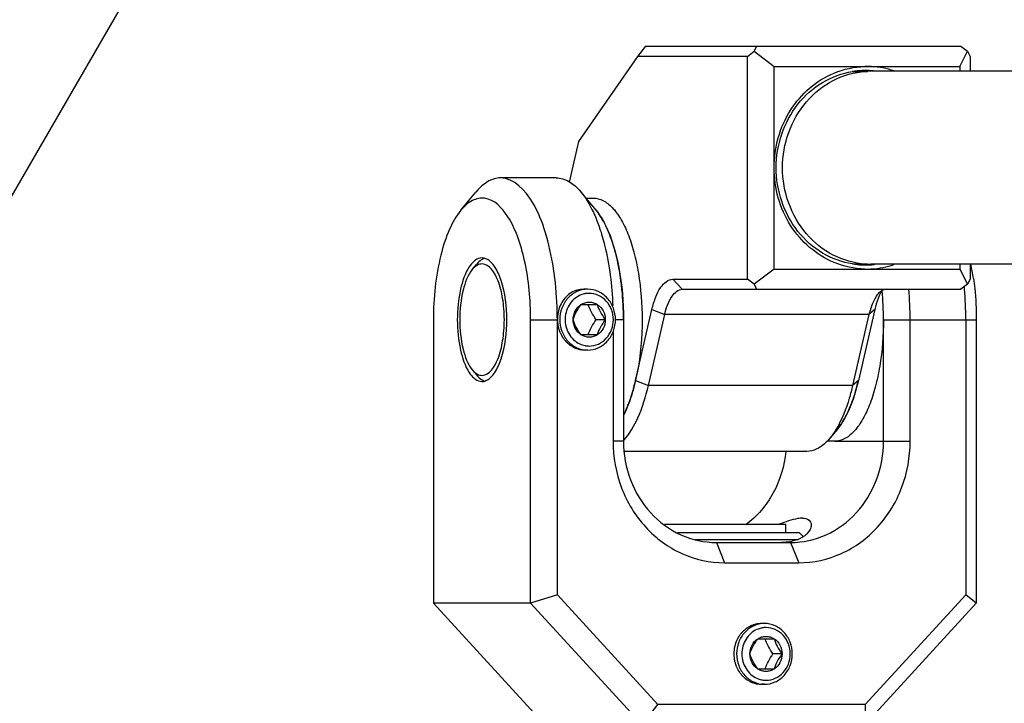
# Model space of a CAD drawing. Header units: millimetres. Extents: x -491 to 2059, y -393 to 795.
# Tile 63 of 256: x -186.51 to -181.65, y -267.06 to -263.68. Entities that reach past the tile are written whole.
import ezdxf

# ---------------------------------------------------------------- set-up
doc = ezdxf.new("R2010")
doc.units = ezdxf.units.MM
doc.header["$LTSCALE"] = 462.55
doc.layers.get('0').update_dxf_attribs({"linetype": 'CONTINUOUS'})
for name, color, linetype in [('2ND_ARM_V2_PITCH_ABL551', 7, 'CONTINUOUS'), ('A2300201_ABL554', 7, 'CONTINUOUS'), ('CSHCS-BR-M4-12_203_PBL567', 7, 'CONTINUOUS'), ('DR1SM11A1001_ABL549', 7, 'CONTINUOUS'), ('DR1SM11P1003_PBL550', 7, 'CONTINUOUS'), ('FWSRM-D10-V4-E2-T2_5_PBL611', 7, 'CONTINUOUS'), ('M2300101_PBL552', 7, 'CONTINUOUS'), ('M2300201_PBL555', 7, 'CONTINUOUS'), ('M2300301_PBL738', 7, 'CONTINUOUS'), ('M2300602_PBL576', 7, 'CONTINUOUS'), ('SSHH-ST-M3-5_203_PBL570', 7, 'CONTINUOUS'), ('SSHH-ST-M3-5_203_PBL571', 7, 'CONTINUOUS'), ('WFM_0608_06_2_PBL723', 7, 'CONTINUOUS'), ('WFM_0608_06_2_PBL739', 7, 'CONTINUOUS'), ('아래쪽_19_VBL548', 7, 'CONTINUOUS')]:
    doc.layers.add(name, color=color, linetype=linetype)

# ---------------------------------------------------------------- blocks, each defined once
blk = doc.blocks.new('DR1SM11P1003_PBL550', base_point=(3297.048, 1227.701))
at = {"layer": 'DR1SM11P1003_PBL550', "color": 7}
blk.add_line((3012.752, 1227.701), (3154.9, 1473.909), dxfattribs=at)
blk = doc.blocks.new('DR1SM11A1001_ABL549', base_point=(3297.048, 1227.701))
at = {"layer": 'DR1SM11P1003_PBL550'}
blk.add_blockref('DR1SM11P1003_PBL550', (3297.048, 1227.701), dxfattribs=at)
blk = doc.blocks.new('M2300101_PBL552', base_point=(3077.048, 1267.201))
at = {"layer": 'M2300101_PBL552', "color": 7}
for p, q in [((3069.716, 1280.701), (3066.967, 1280.701)), ((3065.003, 1279.099), (3065.745, 1279.999)), ((3071.68, 1279.099), (3070.938, 1279.999)), ((3063.65, 1273.701), (3063.65, 1259.701)), ((3068.45, 1259.701), (3068.45, 1273.701)), ((3069.767, 1260.115), (3069.767, 1273.701)), ((3073.033, 1273.701), (3073.033, 1267.701)), ((3085.864, 1267.701), (3085.864, 1273.701)), ((3087.181, 1267.701), (3087.181, 1273.701)), ((3089.93, 1273.701), (3089.93, 1260.115)), ((3090.447, 1273.701), (3090.447, 1259.701)), ((3072.516, 1273.096), (3072.516, 1267.701)), ((3077.615, 1262.701), (3081.281, 1262.701)), ((3078.015, 1261.701), (3081.681, 1261.701)), ((3069.767, 1260.115), (3068.45, 1259.701)), ((3069.767, 1260.115), (3074.729, 1254.701)), ((3084.968, 1254.701), (3089.93, 1260.115)), ((3090.447, 1259.701), (3089.93, 1260.115)), ((3069.149, 1253.701), (3063.65, 1259.701)), ((3068.45, 1259.701), (3063.65, 1259.701)), ((3068.45, 1259.701), (3073.949, 1253.701)), ((3084.948, 1253.701), (3090.447, 1259.701)), ((3073.949, 1253.701), (3074.729, 1254.701)), ((3084.968, 1254.701), (3074.729, 1254.701)), ((3084.968, 1254.701), (3084.948, 1253.701)), ((3084.948, 1253.701), (3069.149, 1253.701))]:
    blk.add_line(p, q, dxfattribs=at)
at = {"layer": 'M2300101_PBL552', "color": 2}
for p, q in [((3068.45, 1273.701), (3069.767, 1273.701)), ((3073.033, 1273.701), (3072.632, 1273.701)), ((3085.864, 1273.701), (3090.447, 1273.701)), ((3073.033, 1267.701), (3072.516, 1267.701)), ((3083.464, 1267.701), (3087.181, 1267.701)), ((3077.615, 1262.701), (3078.015, 1261.701)), ((3081.281, 1262.701), (3081.681, 1261.701))]:
    blk.add_line(p, q, dxfattribs=at)
at = {"layer": 'M2300101_PBL552', "color": 7}
for centre, radius, start, end in [((3078.359, 1274.022), 12.067, 8.1838, 11.6093), ((3073.532, 1273.77), 16.396, 5.0617, 5.44), ((3071.199, 1273.708), 14.665, 359.9715, 5.5641), ((3069.991, 1273.707), 17.19, 359.9814, 5.0118), ((3072.744, 1273.707), 17.186, 359.9809, 5.0405), ((3080.893, 1264.814), 2.108, 280.6818, 282.8933)]:
    blk.add_arc(centre, radius, start, end, dxfattribs=at)
at = {"layer": 'M2300101_PBL552', "color": 134}
blk.add_arc((3071.077, 1273.973), 1.229, 89.2705, 90.314, dxfattribs=at)
at = {"layer": 'M2300101_PBL552', "color": 7}
for points, knots in [([(3066.967, 1280.701), (3066.861, 1280.701), (3066.379, 1280.63), (3065.982, 1280.287), (3065.745, 1279.999)], [0, 0, 0, 0, 0.221512, 1, 1, 1, 1]), ([(3069.578, 1276.226), (3069.483, 1276.84), (3069.225, 1277.973), (3068.608, 1279.604), (3067.634, 1280.701), (3066.967, 1280.701)], [0, 0, 0, 0, 0.343988, 0.63081, 1, 1, 1, 1]), ([(3069.716, 1280.701), (3069.822, 1280.701), (3070.304, 1280.63), (3070.701, 1280.287), (3070.938, 1279.999)], [0, 0, 0, 0, 0.221512, 1, 1, 1, 1]), ([(3068.45, 1273.701), (3068.45, 1274.675), (3068.327, 1276.077), (3067.84, 1277.78), (3067.331, 1278.905), (3066.493, 1279.816), (3065.499, 1279.621), (3065.162, 1279.292), (3065.003, 1279.099)], [0, 0, 0, 0, 0.361434, 0.518775, 0.650721, 0.831337, 0.90722, 1, 1, 1, 1]), ([(3070.938, 1279.999), (3070.992, 1279.934), (3071.218, 1279.637), (3071.4, 1279.309), (3071.522, 1279.05)], [0, 0, 0, 0, 0.228344, 1, 1, 1, 1]), ([(3065.003, 1279.099), (3064.772, 1278.82), (3064.374, 1278.098), (3063.8, 1276.303), (3063.65, 1274.77), (3063.65, 1273.701)], [0, 0, 0, 0, 0.192445, 0.431857, 1, 1, 1, 1]), ([(3071.522, 1279.05), (3071.553, 1278.986), (3071.675, 1278.716), (3071.78, 1278.439), (3071.853, 1278.226)], [0, 0, 0, 0, 0.238573, 1, 1, 1, 1]), ([(3071.68, 1279.099), (3071.724, 1279.047), (3071.903, 1278.811), (3072.051, 1278.552), (3072.151, 1278.347)], [0, 0, 0, 0, 0.229573, 1, 1, 1, 1]), ([(3071.853, 1278.226), (3071.948, 1277.945), (3072.305, 1276.695), (3072.463, 1275.394), (3072.503, 1274.393)], [0, 0, 0, 0, 0.228419, 1, 1, 1, 1]), ([(3072.151, 1278.347), (3072.47, 1277.696), (3072.9, 1276.147), (3073.033, 1274.562), (3073.033, 1273.701)], [0, 0, 0, 0, 0.457173, 1, 1, 1, 1]), ([(3065.421, 1276.313), (3065.201, 1275.982), (3064.916, 1275.102), (3064.83, 1274.204), (3064.83, 1273.701)], [0, 0, 0, 0, 0.441622, 1, 1, 1, 1]), ([(3067.27, 1273.701), (3067.27, 1274.352), (3067.167, 1275.27), (3066.751, 1276.269), (3066.452, 1276.61), (3066.291, 1276.691)], [0, 0, 0, 0, 0.601846, 0.833243, 1, 1, 1, 1]), ([(3069.767, 1273.701), (3069.767, 1273.916), (3069.751, 1274.76), (3069.675, 1275.603), (3069.578, 1276.226)], [0, 0, 0, 0, 0.254229, 1, 1, 1, 1]), ([(3090.304, 1275.739), (3090.328, 1275.574), (3090.412, 1274.898), (3090.447, 1274.216), (3090.447, 1273.701)], [0, 0, 0, 0, 0.24461, 1, 1, 1, 1]), ([(3064.83, 1273.701), (3064.83, 1273.198), (3064.916, 1272.3), (3065.2, 1271.42), (3065.42, 1271.089)], [0, 0, 0, 0, 0.55835, 1, 1, 1, 1]), ([(3066.291, 1270.711), (3066.452, 1270.792), (3066.751, 1271.133), (3067.167, 1272.132), (3067.27, 1273.05), (3067.27, 1273.701)], [0, 0, 0, 0, 0.166757, 0.398154, 1, 1, 1, 1]), ([(3072.516, 1267.701), (3072.516, 1266.923), (3072.795, 1265.369), (3074, 1263.378), (3075.826, 1262.024), (3077.298, 1261.701), (3078.015, 1261.701)], [0, 0, 0, 0, 0.25999, 0.514217, 0.760121, 1, 1, 1, 1]), ([(3073.033, 1267.701), (3073.033, 1267.053), (3073.265, 1265.758), (3074.269, 1264.099), (3075.791, 1262.97), (3077.017, 1262.701), (3077.615, 1262.701)], [0, 0, 0, 0, 0.25999, 0.514217, 0.760121, 1, 1, 1, 1]), ([(3081.281, 1262.701), (3081.88, 1262.701), (3083.106, 1262.97), (3084.628, 1264.099), (3085.632, 1265.758), (3085.864, 1267.053), (3085.864, 1267.701)], [0, 0, 0, 0, 0.239879, 0.485783, 0.74001, 1, 1, 1, 1]), ([(3081.681, 1261.701), (3082.399, 1261.701), (3083.871, 1262.024), (3085.697, 1263.378), (3086.902, 1265.369), (3087.181, 1266.923), (3087.181, 1267.701)], [0, 0, 0, 0, 0.239879, 0.485783, 0.74001, 1, 1, 1, 1]), ([(3081.041, 1267.197), (3080.974, 1266.486), (3080.565, 1265.095), (3079.621, 1263.986), (3079.066, 1263.572)], [0, 0, 0, 0, 0.507826, 1, 1, 1, 1]), ([(3081.86, 1263.901), (3081.784, 1263.901), (3081.391, 1263.855), (3081.019, 1263.714), (3080.72, 1263.604)], [0, 0, 0, 0, 0.192949, 1, 1, 1, 1]), ([(3081.86, 1263.901), (3081.974, 1263.901), (3082.203, 1263.871), (3082.298, 1263.655), (3082.298, 1263.566)], [0, 0, 0, 0, 0.564831, 1, 1, 1, 1]), ([(3082.298, 1263.566), (3082.298, 1263.488), (3082.167, 1263.062), (3081.705, 1262.837), (3081.364, 1262.759)], [0, 0, 0, 0, 0.18324, 1, 1, 1, 1])]:
    blk.add_open_spline(points, degree=3, knots=knots, dxfattribs=at)
for points in [[(3066.05, 1276.751), (3065.934, 1276.751), (3065.816, 1276.704), (3065.721, 1276.638)], [(3066.197, 1276.729), (3066.149, 1276.743), (3066.1, 1276.751), (3066.05, 1276.751)], [(3066.291, 1276.691), (3066.261, 1276.706), (3066.229, 1276.719), (3066.197, 1276.729)], [(3065.641, 1276.574), (3065.556, 1276.499), (3065.484, 1276.408), (3065.421, 1276.313)], [(3065.721, 1276.638), (3065.693, 1276.618), (3065.667, 1276.597), (3065.641, 1276.574)], [(3065.42, 1271.089), (3065.483, 1270.994), (3065.556, 1270.903), (3065.641, 1270.828)], [(3065.641, 1270.828), (3065.667, 1270.805), (3065.693, 1270.784), (3065.721, 1270.764)], [(3065.721, 1270.764), (3065.816, 1270.698), (3065.934, 1270.651), (3066.05, 1270.651)], [(3066.05, 1270.651), (3066.1, 1270.651), (3066.149, 1270.659), (3066.197, 1270.673)], [(3066.197, 1270.673), (3066.229, 1270.683), (3066.261, 1270.696), (3066.291, 1270.711)], [(3081.284, 1262.742), (3081.133, 1262.714), (3080.977, 1262.701), (3080.823, 1262.701)]]:
    blk.add_open_spline(points, degree=3, dxfattribs=at)
at = {"layer": 'M2300101_PBL552', "color": 134}
for points, knots in [([(3071.07, 1275.201), (3071.019, 1275.201), (3070.857, 1275.19), (3070.589, 1275.117), (3070.309, 1274.948), (3070.075, 1274.706), (3069.899, 1274.407), (3069.788, 1274.051), (3069.767, 1273.816), (3069.767, 1273.701)], [0, 0, 0, 0, 0.070873, 0.225727, 0.380582, 0.535436, 0.690291, 0.845145, 1, 1, 1, 1]), ([(3069.767, 1273.701), (3069.769, 1273.677), (3069.773, 1273.628), (3069.779, 1273.567), (3069.783, 1273.519), (3069.786, 1273.482), (3069.789, 1273.452), (3069.791, 1273.431), (3069.792, 1273.419), (3069.792, 1273.41), (3069.795, 1273.401), (3069.799, 1273.389), (3069.804, 1273.369), (3069.816, 1273.328), (3069.832, 1273.269), (3069.848, 1273.211), (3069.859, 1273.17), (3069.865, 1273.15), (3069.868, 1273.138), (3069.87, 1273.129), (3069.875, 1273.121), (3069.88, 1273.11), (3069.889, 1273.092), (3069.907, 1273.054), (3069.933, 1273), (3069.96, 1272.946), (3069.978, 1272.909), (3069.987, 1272.89), (3069.993, 1272.879), (3069.996, 1272.871), (3070.002, 1272.864), (3070.009, 1272.854), (3070.022, 1272.837), (3070.047, 1272.804), (3070.083, 1272.756), (3070.119, 1272.708), (3070.144, 1272.674), (3070.157, 1272.657), (3070.164, 1272.648), (3070.169, 1272.64), (3070.176, 1272.635), (3070.184, 1272.627), (3070.2, 1272.613), (3070.23, 1272.586), (3070.273, 1272.547), (3070.316, 1272.509), (3070.347, 1272.482), (3070.362, 1272.468), (3070.37, 1272.46), (3070.376, 1272.454), (3070.384, 1272.45), (3070.394, 1272.444), (3070.411, 1272.434), (3070.446, 1272.414), (3070.495, 1272.385), (3070.544, 1272.356), (3070.579, 1272.336), (3070.596, 1272.326), (3070.606, 1272.321), (3070.613, 1272.316), (3070.621, 1272.314), (3070.632, 1272.31), (3070.651, 1272.304), (3070.688, 1272.291), (3070.741, 1272.273), (3070.795, 1272.255), (3070.832, 1272.243), (3070.851, 1272.237), (3070.862, 1272.233), (3070.87, 1272.23), (3070.878, 1272.23), (3070.89, 1272.228), (3070.909, 1272.226), (3070.938, 1272.223), (3070.972, 1272.219), (3071.017, 1272.215), (3071.074, 1272.208), (3071.119, 1272.203), (3071.142, 1272.201)], [0, 0, 0, 0, 0.03125, 0.0625, 0.078125, 0.09375, 0.109375, 0.117188, 0.121094, 0.125, 0.128906, 0.132812, 0.140625, 0.15625, 0.1875, 0.21875, 0.234375, 0.242188, 0.246094, 0.25, 0.253906, 0.257812, 0.265625, 0.28125, 0.3125, 0.34375, 0.359375, 0.367188, 0.371094, 0.375, 0.378906, 0.382812, 0.390625, 0.40625, 0.4375, 0.46875, 0.484375, 0.492188, 0.496094, 0.5, 0.503906, 0.507812, 0.515625, 0.53125, 0.5625, 0.59375, 0.609375, 0.617188, 0.621094, 0.625, 0.628906, 0.632812, 0.640625, 0.65625, 0.6875, 0.71875, 0.734375, 0.742188, 0.746094, 0.75, 0.753906, 0.757812, 0.765625, 0.78125, 0.8125, 0.84375, 0.859375, 0.867188, 0.871094, 0.875, 0.878906, 0.882812, 0.890625, 0.90625, 0.921875, 0.9375, 0.96875, 1, 1, 1, 1]), ([(3079.848, 1258.701), (3079.826, 1258.699), (3079.782, 1258.694), (3079.726, 1258.688), (3079.682, 1258.683), (3079.648, 1258.68), (3079.62, 1258.676), (3079.601, 1258.675), (3079.59, 1258.673), (3079.581, 1258.673), (3079.573, 1258.67), (3079.563, 1258.666), (3079.544, 1258.66), (3079.506, 1258.648), (3079.453, 1258.63), (3079.399, 1258.612), (3079.362, 1258.6), (3079.343, 1258.594), (3079.333, 1258.59), (3079.324, 1258.588), (3079.317, 1258.583), (3079.307, 1258.578), (3079.29, 1258.568), (3079.255, 1258.548), (3079.206, 1258.519), (3079.157, 1258.49), (3079.122, 1258.47), (3079.105, 1258.46), (3079.095, 1258.455), (3079.087, 1258.451), (3079.081, 1258.444), (3079.072, 1258.437), (3079.057, 1258.423), (3079.026, 1258.395), (3078.982, 1258.356), (3078.938, 1258.317), (3078.907, 1258.289), (3078.892, 1258.275), (3078.883, 1258.267), (3078.876, 1258.262), (3078.871, 1258.254), (3078.864, 1258.245), (3078.852, 1258.229), (3078.827, 1258.196), (3078.791, 1258.148), (3078.756, 1258.101), (3078.731, 1258.068), (3078.718, 1258.052), (3078.711, 1258.042), (3078.706, 1258.036), (3078.702, 1258.027), (3078.697, 1258.017), (3078.688, 1257.998), (3078.669, 1257.96), (3078.643, 1257.906), (3078.616, 1257.853), (3078.598, 1257.815), (3078.588, 1257.796), (3078.583, 1257.785), (3078.579, 1257.778), (3078.577, 1257.769), (3078.573, 1257.757), (3078.568, 1257.737), (3078.556, 1257.696), (3078.54, 1257.637), (3078.524, 1257.579), (3078.512, 1257.538), (3078.506, 1257.518), (3078.503, 1257.506), (3078.5, 1257.498), (3078.5, 1257.488), (3078.499, 1257.476), (3078.497, 1257.454), (3078.494, 1257.423), (3078.491, 1257.386), (3078.486, 1257.337), (3078.48, 1257.275), (3078.476, 1257.226), (3078.474, 1257.201)], [0, 0, 0, 0, 0.03125, 0.0625, 0.078125, 0.09375, 0.109375, 0.117188, 0.121094, 0.125, 0.128906, 0.132812, 0.140625, 0.15625, 0.1875, 0.21875, 0.234375, 0.242188, 0.246094, 0.25, 0.253906, 0.257812, 0.265625, 0.28125, 0.3125, 0.34375, 0.359375, 0.367188, 0.371094, 0.375, 0.378906, 0.382812, 0.390625, 0.40625, 0.4375, 0.46875, 0.484375, 0.492188, 0.496094, 0.5, 0.503906, 0.507812, 0.515625, 0.53125, 0.5625, 0.59375, 0.609375, 0.617188, 0.621094, 0.625, 0.628906, 0.632812, 0.640625, 0.65625, 0.6875, 0.71875, 0.734375, 0.742188, 0.746094, 0.75, 0.753906, 0.757812, 0.765625, 0.78125, 0.8125, 0.84375, 0.859375, 0.867188, 0.871094, 0.875, 0.878906, 0.882812, 0.890625, 0.90625, 0.921875, 0.9375, 0.96875, 1, 1, 1, 1]), ([(3078.474, 1257.201), (3078.476, 1257.177), (3078.48, 1257.128), (3078.486, 1257.067), (3078.49, 1257.019), (3078.493, 1256.982), (3078.496, 1256.952), (3078.498, 1256.931), (3078.499, 1256.919), (3078.499, 1256.91), (3078.502, 1256.901), (3078.505, 1256.889), (3078.511, 1256.869), (3078.522, 1256.828), (3078.539, 1256.769), (3078.555, 1256.711), (3078.566, 1256.67), (3078.572, 1256.65), (3078.575, 1256.638), (3078.577, 1256.629), (3078.581, 1256.621), (3078.586, 1256.61), (3078.596, 1256.592), (3078.614, 1256.554), (3078.64, 1256.5), (3078.667, 1256.446), (3078.685, 1256.409), (3078.694, 1256.39), (3078.7, 1256.379), (3078.703, 1256.371), (3078.709, 1256.364), (3078.716, 1256.354), (3078.729, 1256.337), (3078.754, 1256.304), (3078.79, 1256.256), (3078.826, 1256.208), (3078.851, 1256.174), (3078.864, 1256.157), (3078.871, 1256.148), (3078.876, 1256.14), (3078.883, 1256.135), (3078.891, 1256.127), (3078.907, 1256.113), (3078.937, 1256.086), (3078.98, 1256.047), (3079.023, 1256.009), (3079.053, 1255.982), (3079.068, 1255.968), (3079.077, 1255.96), (3079.083, 1255.954), (3079.091, 1255.95), (3079.101, 1255.944), (3079.118, 1255.934), (3079.153, 1255.914), (3079.202, 1255.885), (3079.251, 1255.856), (3079.286, 1255.836), (3079.303, 1255.826), (3079.313, 1255.821), (3079.32, 1255.816), (3079.328, 1255.814), (3079.339, 1255.81), (3079.358, 1255.804), (3079.395, 1255.791), (3079.448, 1255.773), (3079.502, 1255.755), (3079.539, 1255.743), (3079.558, 1255.737), (3079.569, 1255.733), (3079.577, 1255.73), (3079.585, 1255.73), (3079.596, 1255.728), (3079.616, 1255.726), (3079.645, 1255.723), (3079.679, 1255.719), (3079.724, 1255.715), (3079.78, 1255.708), (3079.826, 1255.703), (3079.848, 1255.701)], [0, 0, 0, 0, 0.03125, 0.0625, 0.078125, 0.09375, 0.109375, 0.117188, 0.121094, 0.125, 0.128906, 0.132812, 0.140625, 0.15625, 0.1875, 0.21875, 0.234375, 0.242188, 0.246094, 0.25, 0.253906, 0.257812, 0.265625, 0.28125, 0.3125, 0.34375, 0.359375, 0.367188, 0.371094, 0.375, 0.378906, 0.382812, 0.390625, 0.40625, 0.4375, 0.46875, 0.484375, 0.492188, 0.496094, 0.5, 0.503906, 0.507812, 0.515625, 0.53125, 0.5625, 0.59375, 0.609375, 0.617188, 0.621094, 0.625, 0.628906, 0.632812, 0.640625, 0.65625, 0.6875, 0.71875, 0.734375, 0.742188, 0.746094, 0.75, 0.753906, 0.757812, 0.765625, 0.78125, 0.8125, 0.84375, 0.859375, 0.867188, 0.871094, 0.875, 0.878906, 0.882812, 0.890625, 0.90625, 0.921875, 0.9375, 0.96875, 1, 1, 1, 1])]:
    blk.add_open_spline(points, degree=3, knots=knots, dxfattribs=at)
blk = doc.blocks.new('CSHCS-BR-M4-12_203_PBL567', base_point=(3078.049, 1263.401))
at = {"layer": 'CSHCS-BR-M4-12_203_PBL567', "color": 7}
for p in [(3075.049, 1263.601), (3081.048, 1263.201)]:
    blk.add_line(p, (3081.048, 1263.601), dxfattribs=at)
blk = doc.blocks.new('SSHH-ST-M3-5_203_PBL570', base_point=(3071.262, 1273.701))
at = {"layer": 'SSHH-ST-M3-5_203_PBL570', "color": 7}
for p, q in [((3071.262, 1275.201), (3071.076, 1275.201)), ((3070.945, 1274.451), (3071.738, 1274.451)), ((3071.287, 1274.447), (3071.285, 1274.451)), ((3071.287, 1274.447), (3071.285, 1274.451)), ((3072.135, 1273.701), (3071.682, 1273.701)), ((3071.738, 1272.951), (3070.945, 1272.951)), ((3071.285, 1272.951), (3071.287, 1272.954)), ((3071.285, 1272.951), (3071.287, 1272.954)), ((3071.262, 1272.201), (3071.142, 1272.201))]:
    blk.add_line(p, q, dxfattribs=at)
for centre, radius, start, end in [((3071.345, 1273.888), 1.113, 103.2025, 108.9745), ((3071.343, 1273.899), 1.102, 99.7855, 103.197), ((3071.342, 1273.904), 1.097, 90.0159, 99.7809), ((3071.117, 1273.701), 1.416, 359.9534, 0.1279), ((3071.348, 1273.523), 1.123, 245.0543, 258.9971), ((3071.342, 1273.499), 1.098, 259.0649, 260.1535), ((3071.342, 1273.498), 1.097, 260.1557, 269.9838)]:
    blk.add_arc(centre, radius, start, end, dxfattribs=at)
for points, knots in [([(3071.262, 1275.201), (3071.082, 1275.201), (3070.714, 1275.12), (3070.258, 1274.782), (3069.956, 1274.283), (3069.852, 1273.701), (3069.956, 1273.119), (3070.258, 1272.62), (3070.714, 1272.282), (3071.082, 1272.201), (3071.262, 1272.201)], [0, 0, 0, 0, 0.11993, 0.242891, 0.370014, 0.5, 0.629986, 0.757109, 0.88007, 1, 1, 1, 1]), ([(3070.983, 1274.941), (3070.868, 1274.901), (3070.645, 1274.78), (3070.291, 1274.41), (3070.077, 1273.766), (3070.234, 1273.106), (3070.552, 1272.701), (3070.763, 1272.557), (3070.875, 1272.505)], [0, 0, 0, 0, 0.120888, 0.244861, 0.498447, 0.75318, 0.878199, 1, 1, 1, 1]), ([(3071.262, 1272.201), (3071.441, 1272.201), (3071.809, 1272.282), (3072.265, 1272.62), (3072.567, 1273.119), (3072.671, 1273.701), (3072.567, 1274.283), (3072.265, 1274.782), (3071.809, 1275.12), (3071.441, 1275.201), (3071.262, 1275.201)], [0, 0, 0, 0, 0.11993, 0.242891, 0.370014, 0.5, 0.629986, 0.757109, 0.88007, 1, 1, 1, 1]), ([(3072.533, 1273.704), (3072.533, 1273.872), (3072.472, 1274.208), (3072.21, 1274.639), (3071.815, 1274.931), (3071.497, 1275.001), (3071.342, 1275.001)], [0, 0, 0, 0, 0.259971, 0.514204, 0.760124, 1, 1, 1, 1]), ([(3070.548, 1273.701), (3070.586, 1273.83), (3070.693, 1274.096), (3070.854, 1274.332), (3070.945, 1274.451)], [0, 0, 0, 0, 0.474642, 1, 1, 1, 1]), ([(3070.548, 1273.701), (3070.548, 1273.85), (3070.618, 1274.146), (3070.823, 1274.375), (3070.945, 1274.451)], [0, 0, 0, 0, 0.509075, 1, 1, 1, 1]), ([(3070.945, 1274.451), (3071.004, 1274.488), (3071.132, 1274.547), (3071.272, 1274.567), (3071.342, 1274.567)], [0, 0, 0, 0, 0.503034, 1, 1, 1, 1]), ([(3071.682, 1273.701), (3071.602, 1273.822), (3071.454, 1274.063), (3071.337, 1274.32), (3071.287, 1274.447)], [0, 0, 0, 0, 0.514578, 1, 1, 1, 1]), ([(3071.342, 1274.567), (3071.411, 1274.567), (3071.551, 1274.547), (3071.679, 1274.488), (3071.738, 1274.451)], [0, 0, 0, 0, 0.496966, 1, 1, 1, 1]), ([(3071.738, 1274.451), (3071.86, 1274.375), (3072.065, 1274.146), (3072.135, 1273.85), (3072.135, 1273.701)], [0, 0, 0, 0, 0.490925, 1, 1, 1, 1]), ([(3071.738, 1274.451), (3071.777, 1274.322), (3071.883, 1274.056), (3072.045, 1273.82), (3072.135, 1273.701)], [0, 0, 0, 0, 0.474642, 1, 1, 1, 1]), ([(3070.945, 1272.951), (3070.854, 1273.07), (3070.693, 1273.306), (3070.586, 1273.572), (3070.548, 1273.701)], [0, 0, 0, 0, 0.52532, 1, 1, 1, 1]), ([(3070.945, 1272.951), (3070.823, 1273.027), (3070.618, 1273.256), (3070.548, 1273.552), (3070.548, 1273.701)], [0, 0, 0, 0, 0.490925, 1, 1, 1, 1]), ([(3071.287, 1272.954), (3071.337, 1273.082), (3071.454, 1273.339), (3071.602, 1273.58), (3071.682, 1273.701)], [0, 0, 0, 0, 0.485424, 1, 1, 1, 1]), ([(3071.342, 1272.401), (3071.497, 1272.401), (3071.816, 1272.471), (3072.211, 1272.764), (3072.472, 1273.195), (3072.533, 1273.531), (3072.533, 1273.7)], [0, 0, 0, 0, 0.239864, 0.485786, 0.740029, 1, 1, 1, 1]), ([(3072.135, 1273.701), (3072.045, 1273.582), (3071.883, 1273.346), (3071.777, 1273.08), (3071.738, 1272.951)], [0, 0, 0, 0, 0.52532, 1, 1, 1, 1]), ([(3072.135, 1273.701), (3072.135, 1273.552), (3072.065, 1273.256), (3071.86, 1273.027), (3071.738, 1272.951)], [0, 0, 0, 0, 0.509075, 1, 1, 1, 1]), ([(3071.342, 1272.835), (3071.272, 1272.835), (3071.132, 1272.855), (3071.004, 1272.914), (3070.945, 1272.951)], [0, 0, 0, 0, 0.496966, 1, 1, 1, 1]), ([(3071.738, 1272.951), (3071.679, 1272.914), (3071.551, 1272.855), (3071.411, 1272.835), (3071.342, 1272.835)], [0, 0, 0, 0, 0.503034, 1, 1, 1, 1])]:
    blk.add_open_spline(points, degree=3, knots=knots, dxfattribs=at)
blk = doc.blocks.new('SSHH-ST-M3-5_203_PBL571', base_point=(3079.988, 1257.201))
at = {"layer": 'SSHH-ST-M3-5_203_PBL571', "color": 7}
for p, q in [((3079.988, 1258.701), (3079.848, 1258.701)), ((3079.672, 1257.951), (3080.465, 1257.951)), ((3080.013, 1257.947), (3080.012, 1257.951)), ((3080.014, 1257.947), (3080.012, 1257.951)), ((3080.862, 1257.201), (3080.409, 1257.201)), ((3080.465, 1256.451), (3079.672, 1256.451)), ((3080.012, 1256.451), (3080.013, 1256.454)), ((3080.012, 1256.451), (3080.014, 1256.454)), ((3079.988, 1255.701), (3079.848, 1255.701))]:
    blk.add_line(p, q, dxfattribs=at)
for centre, radius, start, end in [((3080.075, 1257.38), 1.121, 101.984, 113.9201), ((3080.069, 1257.401), 1.1, 99.7839, 101.9384), ((3080.069, 1257.404), 1.097, 90.0159, 99.7809), ((3079.844, 1257.201), 1.416, 359.8972, 0.1279), ((3080.075, 1257.021), 1.121, 246.074, 258.0142), ((3080.069, 1257.001), 1.1, 258.0599, 260.1528), ((3080.069, 1256.998), 1.097, 260.1557, 269.9838)]:
    blk.add_arc(centre, radius, start, end, dxfattribs=at)
for points, knots in [([(3079.988, 1258.701), (3079.809, 1258.701), (3079.534, 1258.64), (3079.218, 1258.455), (3078.937, 1258.203), (3078.683, 1257.784), (3078.614, 1257.395), (3078.614, 1257.201)], [0, 0, 0, 0, 0.239558, 0.361995, 0.486432, 0.740357, 1, 1, 1, 1]), ([(3079.62, 1258.405), (3079.51, 1258.357), (3079.302, 1258.222), (3078.982, 1257.837), (3078.806, 1257.201), (3078.982, 1256.565), (3079.302, 1256.18), (3079.51, 1256.045), (3079.62, 1255.997)], [0, 0, 0, 0, 0.121414, 0.245939, 0.500001, 0.754062, 0.878586, 1, 1, 1, 1]), ([(3079.988, 1255.701), (3080.168, 1255.701), (3080.536, 1255.782), (3080.992, 1256.12), (3081.294, 1256.619), (3081.398, 1257.201), (3081.294, 1257.783), (3080.992, 1258.282), (3080.536, 1258.62), (3080.168, 1258.701), (3079.988, 1258.701)], [0, 0, 0, 0, 0.11993, 0.242891, 0.370014, 0.5, 0.629986, 0.757109, 0.88007, 1, 1, 1, 1]), ([(3081.26, 1257.204), (3081.259, 1257.372), (3081.199, 1257.708), (3080.937, 1258.139), (3080.542, 1258.431), (3080.224, 1258.501), (3080.068, 1258.501)], [0, 0, 0, 0, 0.259971, 0.514204, 0.760124, 1, 1, 1, 1]), ([(3079.275, 1257.201), (3079.313, 1257.33), (3079.42, 1257.596), (3079.581, 1257.832), (3079.672, 1257.951)], [0, 0, 0, 0, 0.474642, 1, 1, 1, 1]), ([(3079.275, 1257.201), (3079.275, 1257.35), (3079.345, 1257.646), (3079.55, 1257.875), (3079.672, 1257.951)], [0, 0, 0, 0, 0.509075, 1, 1, 1, 1]), ([(3079.672, 1257.951), (3079.731, 1257.988), (3079.859, 1258.047), (3079.999, 1258.067), (3080.068, 1258.067)], [0, 0, 0, 0, 0.503034, 1, 1, 1, 1]), ([(3080.409, 1257.201), (3080.329, 1257.322), (3080.181, 1257.563), (3080.064, 1257.82), (3080.013, 1257.947)], [0, 0, 0, 0, 0.514578, 1, 1, 1, 1]), ([(3080.068, 1258.067), (3080.138, 1258.067), (3080.278, 1258.047), (3080.406, 1257.988), (3080.465, 1257.951)], [0, 0, 0, 0, 0.496966, 1, 1, 1, 1]), ([(3080.465, 1257.951), (3080.587, 1257.875), (3080.792, 1257.646), (3080.862, 1257.35), (3080.862, 1257.201)], [0, 0, 0, 0, 0.490925, 1, 1, 1, 1]), ([(3080.465, 1257.951), (3080.504, 1257.822), (3080.61, 1257.556), (3080.772, 1257.32), (3080.862, 1257.201)], [0, 0, 0, 0, 0.474642, 1, 1, 1, 1]), ([(3078.614, 1257.201), (3078.614, 1257.006), (3078.683, 1256.618), (3078.937, 1256.199), (3079.218, 1255.947), (3079.534, 1255.762), (3079.809, 1255.701), (3079.988, 1255.701)], [0, 0, 0, 0, 0.259643, 0.513568, 0.638005, 0.760442, 1, 1, 1, 1]), ([(3079.672, 1256.451), (3079.581, 1256.57), (3079.42, 1256.806), (3079.313, 1257.072), (3079.275, 1257.201)], [0, 0, 0, 0, 0.52532, 1, 1, 1, 1]), ([(3079.672, 1256.451), (3079.55, 1256.527), (3079.345, 1256.756), (3079.275, 1257.052), (3079.275, 1257.201)], [0, 0, 0, 0, 0.490925, 1, 1, 1, 1]), ([(3080.013, 1256.454), (3080.064, 1256.582), (3080.181, 1256.839), (3080.329, 1257.08), (3080.409, 1257.201)], [0, 0, 0, 0, 0.485424, 1, 1, 1, 1]), ([(3080.068, 1255.901), (3080.224, 1255.901), (3080.542, 1255.971), (3080.938, 1256.263), (3081.199, 1256.694), (3081.26, 1257.03), (3081.26, 1257.198)], [0, 0, 0, 0, 0.23987, 0.485791, 0.740029, 1, 1, 1, 1]), ([(3080.862, 1257.201), (3080.772, 1257.082), (3080.61, 1256.846), (3080.504, 1256.58), (3080.465, 1256.451)], [0, 0, 0, 0, 0.52532, 1, 1, 1, 1]), ([(3080.862, 1257.201), (3080.862, 1257.052), (3080.792, 1256.756), (3080.587, 1256.527), (3080.465, 1256.451)], [0, 0, 0, 0, 0.509075, 1, 1, 1, 1]), ([(3080.068, 1256.335), (3079.999, 1256.335), (3079.859, 1256.355), (3079.731, 1256.414), (3079.672, 1256.451)], [0, 0, 0, 0, 0.496966, 1, 1, 1, 1]), ([(3080.465, 1256.451), (3080.406, 1256.414), (3080.278, 1256.355), (3080.138, 1256.335), (3080.068, 1256.335)], [0, 0, 0, 0, 0.503034, 1, 1, 1, 1])]:
    blk.add_open_spline(points, degree=3, knots=knots, dxfattribs=at)
blk = doc.blocks.new('M2300602_PBL576', base_point=(3066.05, 1273.701))
at = {"layer": 'M2300602_PBL576', "color": 7}
for p, q in [((3065.57, 1276.175), (3065.793, 1276.445)), ((3065.57, 1271.227), (3065.793, 1270.957))]:
    blk.add_line(p, q, dxfattribs=at)
for points in [[(3066.193, 1276.733), (3066.158, 1276.723), (3066.124, 1276.71), (3066.091, 1276.694)], [(3066.05, 1276.451), (3065.974, 1276.451), (3065.897, 1276.429), (3065.829, 1276.395)], [(3065.829, 1271.007), (3065.897, 1270.973), (3065.974, 1270.951), (3066.05, 1270.951)], [(3066.091, 1270.708), (3066.124, 1270.692), (3066.158, 1270.679), (3066.193, 1270.669)]]:
    blk.add_open_spline(points, degree=3, dxfattribs=at)
for points, knots in [([(3065.829, 1276.395), (3065.756, 1276.357), (3065.665, 1276.284), (3065.59, 1276.199), (3065.57, 1276.175)], [0, 0, 0, 0, 0.724708, 1, 1, 1, 1]), ([(3066.091, 1276.694), (3066.065, 1276.681), (3065.952, 1276.616), (3065.857, 1276.523), (3065.793, 1276.445)], [0, 0, 0, 0, 0.226945, 1, 1, 1, 1]), ([(3066.05, 1270.951), (3066.423, 1270.951), (3066.878, 1271.727), (3067.093, 1272.675), (3067.181, 1273.701), (3067.093, 1274.727), (3066.878, 1275.675), (3066.423, 1276.451), (3066.05, 1276.451)], [0, 0, 0, 0, 0.180664, 0.329667, 0.5, 0.670333, 0.819336, 1, 1, 1, 1]), ([(3065.57, 1276.175), (3065.335, 1275.89), (3065.038, 1275.046), (3064.9, 1273.701), (3065.038, 1272.356), (3065.335, 1271.512), (3065.57, 1271.227)], [0, 0, 0, 0, 0.215231, 0.5, 0.784769, 1, 1, 1, 1]), ([(3065.57, 1271.227), (3065.59, 1271.203), (3065.665, 1271.118), (3065.756, 1271.045), (3065.829, 1271.007)], [0, 0, 0, 0, 0.275292, 1, 1, 1, 1]), ([(3065.793, 1270.957), (3065.816, 1270.929), (3065.902, 1270.832), (3066.007, 1270.749), (3066.091, 1270.708)], [0, 0, 0, 0, 0.276261, 1, 1, 1, 1])]:
    blk.add_open_spline(points, degree=3, knots=knots, dxfattribs=at)
blk = doc.blocks.new('FWSRM-D10-V4-E2-T2_5_PBL611', base_point=(3078.802, 1263.026))
at = {"layer": 'FWSRM-D10-V4-E2-T2_5_PBL611', "color": 7}
for p, q in [((3075.7, 1263.201), (3081.698, 1263.201)), ((3081.903, 1262.996), (3081.698, 1263.201)), ((3076.571, 1262.851), (3081.612, 1262.851))]:
    blk.add_line(p, q, dxfattribs=at)
blk = doc.blocks.new('2ND_ARM_V2_PITCH_ABL551', base_point=(3077.048, 1227.701))
at = {"layer": 'CSHCS-BR-M4-12_203_PBL567'}
blk.add_blockref('CSHCS-BR-M4-12_203_PBL567', (3078.049, 1263.401), dxfattribs=at)
at = {"layer": 'FWSRM-D10-V4-E2-T2_5_PBL611'}
blk.add_blockref('FWSRM-D10-V4-E2-T2_5_PBL611', (3078.802, 1263.026), dxfattribs=at)
at = {"layer": 'M2300101_PBL552'}
blk.add_blockref('M2300101_PBL552', (3077.048, 1267.201), dxfattribs=at)
at = {"layer": 'M2300602_PBL576'}
blk.add_blockref('M2300602_PBL576', (3066.05, 1273.701), dxfattribs=at)
at = {"layer": 'SSHH-ST-M3-5_203_PBL570'}
blk.add_blockref('SSHH-ST-M3-5_203_PBL570', (3071.262, 1273.701), dxfattribs=at)
at = {"layer": 'SSHH-ST-M3-5_203_PBL571'}
blk.add_blockref('SSHH-ST-M3-5_203_PBL571', (3079.988, 1257.201), dxfattribs=at)
blk = doc.blocks.new('M2300201_PBL555', base_point=(3080.247, 1277.201))
at = {"layer": 'M2300201_PBL555', "color": 7}
for p, q in [((3074.123, 1287.201), (3073.718, 1286.701)), ((3074.123, 1287.201), (3089.689, 1287.201)), ((3079.149, 1286.701), (3079.478, 1286.951)), ((3079.478, 1286.951), (3079.608, 1287.201)), ((3079.478, 1286.951), (3080.466, 1286.201)), ((3089.631, 1286.201), (3090.018, 1286.951)), ((3089.689, 1287.201), (3090.018, 1286.951)), ((3090.018, 1286.951), (3090.147, 1286.701)), ((3073.718, 1286.701), (3070.811, 1282.505)), ((3079.149, 1286.701), (3073.718, 1286.701)), ((3079.149, 1275.701), (3079.149, 1286.701)), ((3090.147, 1286.701), (3090.147, 1285.966)), ((3080.466, 1276.201), (3080.466, 1286.201)), ((3080.466, 1286.201), (3089.631, 1286.201)), ((3089.631, 1286.201), (3089.631, 1285.966)), ((3070.811, 1282.505), (3070.347, 1280.493)), ((3080.466, 1281.201), (3080.467, 1281.213)), ((3080.467, 1281.189), (3080.466, 1281.201)), ((3089.631, 1276.436), (3089.631, 1276.201)), ((3090.147, 1276.436), (3090.147, 1275.701)), ((3080.466, 1276.201), (3079.478, 1275.451)), ((3080.466, 1276.201), (3089.631, 1276.201)), ((3089.631, 1276.201), (3090.018, 1275.451)), ((3075.475, 1275.701), (3079.149, 1275.701)), ((3079.478, 1275.451), (3079.149, 1275.701)), ((3079.608, 1275.201), (3079.478, 1275.451)), ((3090.018, 1275.451), (3089.689, 1275.201)), ((3090.147, 1275.701), (3090.018, 1275.451)), ((3075.934, 1275.201), (3089.689, 1275.201)), ((3073.628, 1270.701), (3074.436, 1274.201)), ((3074.259, 1270.451), (3075.068, 1273.951)), ((3085.149, 1273.951), (3084.341, 1270.451)), ((3085.434, 1274.201), (3084.626, 1270.701)), ((3083.595, 1268.303), (3083.224, 1267.853)), ((3082.089, 1267.201), (3073.093, 1267.201))]:
    blk.add_line(p, q, dxfattribs=at)
at = {"layer": 'M2300201_PBL555', "color": 2}
for p, q in [((3075.475, 1275.701), (3075.934, 1275.201)), ((3074.436, 1274.201), (3075.068, 1273.951)), ((3085.149, 1273.951), (3075.068, 1273.951)), ((3085.434, 1274.201), (3085.149, 1273.951)), ((3073.628, 1270.701), (3074.259, 1270.451)), ((3084.341, 1270.451), (3074.259, 1270.451)), ((3084.626, 1270.701), (3084.341, 1270.451))]:
    blk.add_line(p, q, dxfattribs=at)
at = {"layer": 'M2300201_PBL555', "color": 7}
for centre, radius, start, end in [((3084.969, 1281.955), 4.046, 86.0067, 98.9586), ((3085.048, 1282.037), 4.164, 90.0007, 91.4707), ((3085.048, 1282.024), 4.177, 86.8367, 89.9969), ((3084.969, 1281.961), 4.04, 83.6182, 86.006), ((3085.04, 1281.936), 4.265, 71.6498, 86.7883), ((3084.969, 1280.447), 4.046, 261.0413, 273.9933), ((3084.969, 1280.441), 4.04, 273.994, 276.3819), ((3085.04, 1280.466), 4.265, 273.2117, 288.3502), ((3085.048, 1280.365), 4.164, 268.5293, 269.9993), ((3085.048, 1280.378), 4.177, 270.0031, 273.1633), ((3063.524, 1273.034), 10.369, 346.7832, 346.9962), ((3067.076, 1271.926), 6.646, 337.7945, 338.9207)]:
    blk.add_arc(centre, radius, start, end, dxfattribs=at)
for points, knots in [([(3080.569, 1281.201), (3080.569, 1282.308), (3081.137, 1284.026), (3082.791, 1285.489), (3083.82, 1285.87), (3084.339, 1285.952)], [0, 0, 0, 0, 0.509593, 0.758079, 1, 1, 1, 1]), ([(3080.466, 1281.213), (3080.468, 1282.196), (3081.002, 1284.163), (3082.557, 1285.518), (3083.426, 1285.877)], [0, 0, 0, 0, 0.511274, 1, 1, 1, 1]), ([(3083.426, 1276.525), (3082.557, 1276.884), (3081.002, 1278.239), (3080.468, 1280.206), (3080.466, 1281.189)], [0, 0, 0, 0, 0.488726, 1, 1, 1, 1]), ([(3084.339, 1276.45), (3083.82, 1276.532), (3082.791, 1276.913), (3081.137, 1278.376), (3080.569, 1280.094), (3080.569, 1281.201)], [0, 0, 0, 0, 0.241921, 0.490407, 1, 1, 1, 1]), ([(3074.436, 1274.201), (3074.485, 1274.412), (3074.602, 1274.796), (3074.865, 1275.359), (3075.235, 1275.701), (3075.475, 1275.701)], [0, 0, 0, 0, 0.34032, 0.621847, 1, 1, 1, 1]), ([(3075.068, 1273.951), (3075.141, 1274.271), (3075.278, 1274.773), (3075.733, 1275.201), (3075.934, 1275.201)], [0, 0, 0, 0, 0.620872, 1, 1, 1, 1]), ([(3085.579, 1274.95), (3085.531, 1274.892), (3085.327, 1274.588), (3085.214, 1274.232), (3085.149, 1273.951)], [0, 0, 0, 0, 0.207345, 1, 1, 1, 1]), ([(3085.664, 1274.915), (3085.64, 1274.862), (3085.547, 1274.629), (3085.477, 1274.388), (3085.434, 1274.201)], [0, 0, 0, 0, 0.232274, 1, 1, 1, 1]), ([(3073.041, 1267.737), (3073.338, 1268.058), (3073.84, 1268.946), (3074.133, 1269.904), (3074.259, 1270.451)], [0, 0, 0, 0, 0.43775, 1, 1, 1, 1]), ([(3073.277, 1269.536), (3073.31, 1269.623), (3073.444, 1269.992), (3073.55, 1270.372), (3073.619, 1270.663)], [0, 0, 0, 0, 0.237131, 1, 1, 1, 1]), ([(3084.341, 1270.451), (3084.293, 1270.243), (3084.099, 1269.503), (3083.821, 1268.777), (3083.537, 1268.303)], [0, 0, 0, 0, 0.278485, 1, 1, 1, 1]), ([(3084.626, 1270.701), (3084.516, 1270.226), (3084.263, 1269.386), (3083.842, 1268.602), (3083.595, 1268.303)], [0, 0, 0, 0, 0.556519, 1, 1, 1, 1]), ([(3083.224, 1267.853), (3083.141, 1267.752), (3082.842, 1267.429), (3082.402, 1267.201), (3082.089, 1267.201)], [0, 0, 0, 0, 0.293987, 1, 1, 1, 1])]:
    blk.add_open_spline(points, degree=3, knots=knots, dxfattribs=at)
for points in [[(3083.426, 1285.877), (3083.903, 1286.074), (3084.425, 1286.186), (3084.942, 1286.2)], [(3084.942, 1276.202), (3084.425, 1276.216), (3083.903, 1276.328), (3083.426, 1276.525)], [(3085.782, 1275.132), (3085.704, 1275.085), (3085.637, 1275.02), (3085.579, 1274.95)], [(3085.777, 1275.144), (3085.735, 1275.069), (3085.698, 1274.993), (3085.664, 1274.915)], [(3086.015, 1275.201), (3085.934, 1275.201), (3085.851, 1275.174), (3085.782, 1275.132)], [(3073.045, 1269.009), (3073.112, 1269.142), (3073.173, 1269.277), (3073.229, 1269.414)], [(3083.537, 1268.303), (3083.444, 1268.146), (3083.34, 1267.994), (3083.224, 1267.853)]]:
    blk.add_open_spline(points, degree=3, dxfattribs=at)
blk = doc.blocks.new('WFM_0608_06_2_PBL723', base_point=(3084.463, 1271.415))
at = {"layer": 'WFM_0608_06_2_PBL723', "color": 7}
blk.add_line((3083.464, 1267.701), (3083.061, 1267.701), dxfattribs=at)
for centre, radius, start, end in [((3071.281, 1273.712), 14.583, 359.9553, 5.5772), ((3074.595, 1273.016), 10.294, 346.3057, 346.7777), ((3074.425, 1273.057), 10.469, 346.7769, 346.9789), ((3078.041, 1271.94), 6.681, 337.7827, 338.9123), ((3081.037, 1270.384), 3.298, 323.1055, 326.494), ((3081.447, 1270.074), 2.784, 320.3959, 321.7599), ((3081.354, 1270.148), 2.903, 321.7545, 322.3308), ((3081.285, 1270.201), 2.99, 322.3316, 323.0616)]:
    blk.add_arc(centre, radius, start, end, dxfattribs=at)
for points, knots in [([(3085.864, 1273.701), (3085.864, 1272.933), (3085.781, 1271.808), (3085.485, 1270.397), (3085.195, 1269.491), (3084.841, 1268.74), (3084.433, 1268.17), (3083.976, 1267.796), (3083.625, 1267.701), (3083.464, 1267.701)], [0, 0, 0, 0, 0.334259, 0.488194, 0.627066, 0.747527, 0.848025, 0.930024, 1, 1, 1, 1]), ([(3084.275, 1269.536), (3084.306, 1269.617), (3084.431, 1269.959), (3084.531, 1270.31), (3084.597, 1270.579)], [0, 0, 0, 0, 0.237609, 1, 1, 1, 1]), ([(3083.787, 1268.563), (3083.828, 1268.625), (3083.996, 1268.896), (3084.134, 1269.186), (3084.226, 1269.414)], [0, 0, 0, 0, 0.231438, 1, 1, 1, 1])]:
    blk.add_open_spline(points, degree=3, knots=knots, dxfattribs=at)
blk = doc.blocks.new('M2300301_PBL738', base_point=(3152.415, 1281.201))
at = {"layer": 'M2300301_PBL738', "color": 7}
for p, q in [((3084.339, 1285.951), (3085.074, 1285.951)), ((3223.949, 1285.966), (3085.248, 1285.966)), ((3084.339, 1276.451), (3085.074, 1276.451)), ((3223.928, 1276.436), (3085.248, 1276.436))]:
    blk.add_line(p, q, dxfattribs=at)
for centre, radius, start, end in [((3085.249, 1281.956), 4.01, 92.5112, 93.9521), ((3085.248, 1281.969), 3.997, 90.0012, 92.5118), ((3085.249, 1280.446), 4.01, 266.0479, 267.4888), ((3085.248, 1280.433), 3.997, 267.4882, 269.9988)]:
    blk.add_arc(centre, radius, start, end, dxfattribs=at)
blk.add_open_spline([(3084.973, 1276.445), (3084.425, 1276.483), (3083.32, 1276.798), (3081.512, 1278.248), (3080.457, 1281.201), (3081.512, 1284.154), (3083.32, 1285.604), (3084.425, 1285.919), (3084.973, 1285.956)], degree=3, knots=[0, 0, 0, 0, 0.12095, 0.24508, 0.5, 0.75492, 0.87905, 1, 1, 1, 1], dxfattribs=at)
blk = doc.blocks.new('WFM_0608_06_2_PBL739', base_point=(3072.567, 1274.346))
at = {"layer": 'WFM_0608_06_2_PBL739', "color": 7}
blk.add_line((3071.184, 1279.701), (3071.549, 1279.701), dxfattribs=at)
for centre, radius, start, end in [((3069.531, 1277.327), 2.785, 38.2202, 39.6052), ((3069.437, 1277.253), 2.906, 37.6468, 38.2258), ((3069.368, 1277.2), 2.993, 36.9201, 37.646), ((3069.121, 1277.017), 3.3, 33.5075, 36.8767), ((3066.126, 1275.462), 6.682, 21.0912, 22.2105), ((3062.395, 1274.318), 10.588, 12.5684, 13.2107), ((3059.259, 1273.786), 13.771, 5.8772, 6.2107), ((3058.288, 1273.704), 14.745, 359.9888, 5.8098)]:
    blk.add_arc(centre, radius, start, end, dxfattribs=at)
for points, knots in [([(3071.549, 1279.701), (3071.71, 1279.701), (3072.062, 1279.606), (3072.518, 1279.232), (3072.926, 1278.662), (3073.28, 1277.911), (3073.571, 1277.005), (3073.866, 1275.594), (3073.949, 1274.469), (3073.949, 1273.701)], [0, 0, 0, 0, 0.069976, 0.151975, 0.252472, 0.372933, 0.511804, 0.66574, 1, 1, 1, 1]), ([(3072.162, 1278.326), (3072.139, 1278.373), (3072.051, 1278.548), (3071.952, 1278.718), (3071.872, 1278.839)], [0, 0, 0, 0, 0.262488, 1, 1, 1, 1]), ([(3072.312, 1277.988), (3072.3, 1278.017), (3072.253, 1278.131), (3072.202, 1278.244), (3072.162, 1278.326)], [0, 0, 0, 0, 0.25616, 1, 1, 1, 1]), ([(3072.703, 1276.738), (3072.679, 1276.839), (3072.583, 1277.22), (3072.465, 1277.596), (3072.36, 1277.866)], [0, 0, 0, 0, 0.262716, 1, 1, 1, 1]), ([(3072.949, 1275.276), (3072.936, 1275.392), (3072.881, 1275.844), (3072.803, 1276.293), (3072.729, 1276.622)], [0, 0, 0, 0, 0.257271, 1, 1, 1, 1]), ([(3073.949, 1273.701), (3073.949, 1272.825), (3073.843, 1271.55), (3073.458, 1269.984), (3073.191, 1269.296), (3073.036, 1268.991)], [0, 0, 0, 0, 0.543943, 0.787711, 1, 1, 1, 1])]:
    blk.add_open_spline(points, degree=3, knots=knots, dxfattribs=at)
blk = doc.blocks.new('A2300201_ABL554', base_point=(3158.105, 1277.201))
at = {"layer": 'M2300201_PBL555'}
blk.add_blockref('M2300201_PBL555', (3080.247, 1277.201), dxfattribs=at)
at = {"layer": 'M2300301_PBL738'}
blk.add_blockref('M2300301_PBL738', (3152.415, 1281.201), dxfattribs=at)
at = {"layer": 'WFM_0608_06_2_PBL723'}
blk.add_blockref('WFM_0608_06_2_PBL723', (3084.463, 1271.415), dxfattribs=at)
at = {"layer": 'WFM_0608_06_2_PBL739'}
blk.add_blockref('WFM_0608_06_2_PBL739', (3072.567, 1274.346), dxfattribs=at)
blk = doc.blocks.new('아래쪽_19_VBL548', base_point=(3297.048, 1227.701))
at = {"layer": '2ND_ARM_V2_PITCH_ABL551'}
blk.add_blockref('2ND_ARM_V2_PITCH_ABL551', (3077.048, 1227.701), dxfattribs=at)
at = {"layer": 'A2300201_ABL554'}
blk.add_blockref('A2300201_ABL554', (3158.105, 1277.201), dxfattribs=at)
at = {"layer": 'DR1SM11A1001_ABL549'}
blk.add_blockref('DR1SM11A1001_ABL549', (3297.048, 1227.701), dxfattribs=at)
blk = doc.blocks.new('W1')
at = {"layer": '아래쪽_19_VBL548'}
blk.add_blockref('아래쪽_19_VBL548', (3297.0484, 1227.701), dxfattribs=at)

msp = doc.modelspace()

# ---------------------------------------------------------------- block references
at = {"xscale": 0.1, "yscale": 0.1, "zscale": 0.1}
msp.add_blockref('W1', (-490.8323, -392.5342), dxfattribs=at)

doc.saveas('drawing.dxf')
